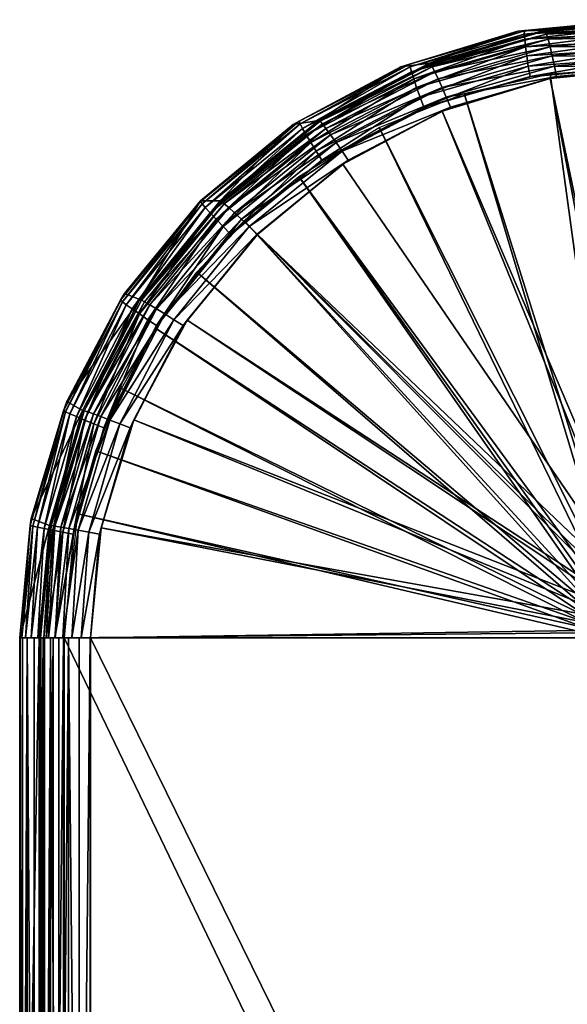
# Model space of a CAD drawing. Header units: centimetres. Extents: x 16 to 203, y -54 to -42.
# Tile 10 of 256: x 16.34 to 17.76, y -47.62 to -45.07. Entities that reach past the tile are written whole.
import ezdxf

# ---------------------------------------------------------------- set-up
doc = ezdxf.new("R2010")
doc.units = ezdxf.units.CM
doc.layers.add('677', color=7, linetype='Continuous', true_color=0x068706)

msp = doc.modelspace()

# ---------------------------------------------------------------- meshes
at = {"layer": '677', "color": 254, "true_color": 0xcad1ee}
mesh = msp.add_polyface(dxfattribs=at)
corners = [(17.699, -45.0972, 40.5452), (17.9912, -45.073, 40.5549), (17.9896, -45.0705, 40.5276), (17.7138, -45.2223, 40.6923), (17.7302, -45.2178, 40.6911), (17.4557, -45.2969, 40.7077), (17.9985, -45.1944, 40.6751), (17.9985, -45.1932, 40.6749), (17.7246, -45.1904, 40.6834), (17.998, -45.1653, 40.6669), (17.7189, -45.164, 40.6698), (17.9972, -45.1384, 40.653), (17.7133, -45.1404, 40.6506), (17.996, -45.1144, 40.6335), (17.7084, -45.1212, 40.6269), (17.9945, -45.0949, 40.6096), (17.7042, -45.1076, 40.6002), (17.9929, -45.081, 40.5828), (17.7011, -45.0997, 40.5724), (17.4017, -45.1828, 40.5632), (17.4043, -45.1852, 40.5904), (17.4089, -45.1926, 40.6181), (17.4156, -45.2056, 40.6446), (17.4242, -45.2237, 40.6681), (17.4342, -45.246, 40.687), (17.4449, -45.271, 40.7003), (17.6303, -45.1006, 39.7085), (17.9896, -45.0705, 40.5276), (17.9389, -45.0705, 39.6899), (17.699, -45.0972, 40.5452), (17.4017, -45.1828, 40.5632), (17.6617, -45.2178, 39.5589), (17.93, -45.1944, 39.5424), (17.6619, -45.2191, 39.5586), (17.9374, -45.0725, 39.6653), (17.6303, -45.1006, 39.7085), (17.9389, -45.0705, 39.6899), (17.6471, -45.0997, 39.6802), (17.9359, -45.079, 39.6402), (17.6469, -45.1076, 39.6522), (17.9345, -45.0901, 39.6159), (17.6478, -45.1212, 39.6253), (17.9331, -45.1056, 39.5936), (17.6499, -45.1404, 39.6011), (17.9319, -45.1249, 39.5745), (17.6531, -45.164, 39.5814), (17.931, -45.1469, 39.5594), (17.6571, -45.1904, 39.5672), (17.9304, -45.1705, 39.5487)]
mesh.append_faces([[corners[k] for k in face] for face in [(0, 1, 2), (3, 4, 5), (6, 4, 3), (7, 4, 6), (7, 8, 4), (9, 8, 7), (9, 10, 8), (11, 10, 9), (11, 12, 10), (13, 12, 11), (13, 14, 12), (15, 14, 13), (15, 16, 14), (17, 16, 15), (17, 18, 16), (1, 18, 17), (0, 18, 1), (19, 18, 0), (20, 16, 18), (21, 14, 16), (22, 12, 14), (23, 10, 12), (24, 8, 10), (25, 4, 8), (26, 27, 28), (26, 29, 27), (26, 30, 29), (31, 32, 33), (34, 35, 36), (34, 37, 35), (38, 37, 34), (38, 39, 37), (40, 39, 38), (40, 41, 39), (42, 41, 40), (42, 43, 41), (44, 43, 42), (44, 45, 43), (46, 45, 44), (46, 47, 45), (48, 47, 46), (48, 31, 47), (32, 31, 48)]], dxfattribs={"color": 254})
mesh = msp.add_polyface(dxfattribs=at)
corners = [(17.7138, -45.2223, 40.6923), (17.4557, -45.2969, 40.7077), (17.4347, -45.3068, 40.7092), (17.4017, -45.1828, 40.5632), (17.4043, -45.1852, 40.5904), (17.7011, -45.0997, 40.5724), (17.1156, -45.3313, 40.5805), (17.1186, -45.3334, 40.6077), (17.4089, -45.1926, 40.6181), (17.1247, -45.3401, 40.6353), (17.4156, -45.2056, 40.6446), (17.1339, -45.3518, 40.6616), (17.4242, -45.2237, 40.6681), (17.146, -45.3681, 40.6849), (17.4342, -45.246, 40.687), (17.7042, -45.1076, 40.6002), (17.7084, -45.1212, 40.6269), (17.7133, -45.1404, 40.6506), (17.7189, -45.164, 40.6698), (17.7246, -45.1904, 40.6834), (17.4449, -45.271, 40.7003), (17.7302, -45.2178, 40.6911), (17.3277, -45.1923, 39.7268), (17.4017, -45.1828, 40.5632), (17.6303, -45.1006, 39.7085), (17.1156, -45.3313, 40.5805), (17.0491, -45.3418, 39.7437), (17.3877, -45.2981, 39.5752), (17.6617, -45.2178, 39.5589), (17.6619, -45.2191, 39.5586), (17.3872, -45.2969, 39.5755), (17.3277, -45.1923, 39.7268), (17.0647, -45.3334, 39.7154), (17.0491, -45.3418, 39.7437), (17.3503, -45.1852, 39.6981), (17.6303, -45.1006, 39.7085), (17.6471, -45.0997, 39.6802), (17.3516, -45.1926, 39.6701), (17.6469, -45.1076, 39.6522), (17.3551, -45.2056, 39.643), (17.6478, -45.1212, 39.6253), (17.3608, -45.2237, 39.6186), (17.6499, -45.1404, 39.6011), (17.3684, -45.246, 39.5986), (17.6531, -45.164, 39.5814), (17.3775, -45.271, 39.5841), (17.6571, -45.1904, 39.5672), (17.0674, -45.3401, 39.6873), (17.0734, -45.3518, 39.66), (17.0826, -45.3681, 39.6354), (17.0945, -45.3881, 39.6152)]
mesh.append_faces([[corners[k] for k in face] for face in [(0, 1, 2), (3, 4, 5), (6, 4, 3), (6, 7, 4), (7, 8, 4), (8, 7, 9), (9, 10, 8), (11, 12, 10), (13, 14, 12), (15, 4, 8), (16, 8, 10), (17, 10, 12), (18, 12, 14), (19, 14, 20), (21, 20, 1), (22, 23, 24), (22, 25, 23), (26, 25, 22), (27, 28, 29), (27, 30, 28), (31, 32, 33), (31, 34, 32), (35, 34, 31), (35, 36, 34), (36, 37, 34), (37, 36, 38), (38, 39, 37), (39, 38, 40), (40, 41, 39), (41, 40, 42), (42, 43, 41), (43, 42, 44), (44, 45, 43), (45, 44, 46), (46, 30, 45), (30, 46, 28), (34, 47, 32), (47, 34, 37), (37, 48, 47), (48, 37, 39), (49, 39, 41), (50, 41, 43)]], dxfattribs={"color": 254})
mesh = msp.add_polyface(dxfattribs=at)
corners = [(17.9985, -45.1944, 40.6751), (17.9925, -46.5594, 40.9163), (18.013, -46.5576, 40.915), (17.9187, -46.6087, 40.9207), (16.775, -45.8481, 40.7491), (16.6373, -46.1056, 40.7574), (17.9255, -46.5993, 40.9203), (16.9567, -45.6268, 40.7381), (17.9513, -46.576, 40.9187), (17.1776, -45.4448, 40.7247), (17.4347, -45.3068, 40.7092), (17.9715, -46.5655, 40.9175), (17.7138, -45.2223, 40.6923), (17.1776, -45.4448, 40.7247), (17.1916, -45.434, 40.7237), (16.9558, -45.6259, 40.7379), (17.4347, -45.3068, 40.7092), (17.4557, -45.2969, 40.7077), (16.8825, -45.5564, 40.6768), (17.146, -45.3681, 40.6849), (17.1339, -45.3518, 40.6616), (17.4156, -45.2056, 40.6446), (17.1247, -45.3401, 40.6353), (17.4242, -45.2237, 40.6681), (16.8977, -45.5702, 40.6999), (17.1603, -45.3881, 40.7036), (16.9158, -45.5871, 40.7183), (17.1758, -45.4106, 40.7166), (16.9356, -45.6061, 40.7311), (17.4342, -45.246, 40.687), (17.4449, -45.271, 40.7003), (17.1238, -45.435, 39.5912), (17.3872, -45.2969, 39.5755), (17.3877, -45.2981, 39.5752), (17.1231, -45.434, 39.5914), (16.8882, -45.6268, 39.6054), (17.3551, -45.2056, 39.643), (17.0826, -45.3681, 39.6354), (17.0734, -45.3518, 39.66), (17.3608, -45.2237, 39.6186), (17.0945, -45.3881, 39.6152), (17.3684, -45.246, 39.5986), (17.1083, -45.4106, 39.6004), (17.3775, -45.271, 39.5841), (16.7997, -45.7237, 39.6108), (17.822, -46.6075, 39.3082), (16.6927, -45.8691, 39.6172), (16.9244, -45.5917, 39.6032), (17.83, -46.5969, 39.3077), (17.064, -45.4763, 39.5948), (17.8391, -46.5875, 39.3071), (17.064, -45.4763, 39.5948), (17.8644, -46.5698, 39.3056), (17.8492, -46.5791, 39.3065), (17.8981, -46.5589, 39.3036), (17.93, -45.1944, 39.5424), (17.9155, -46.5576, 39.3025), (17.7138, -45.2104, 39.5555), (17.4916, -45.2613, 39.5689), (17.8809, -46.563, 39.3046), (17.2719, -45.3499, 39.5822)]
mesh.append_faces([[corners[k] for k in face] for face in [(0, 1, 2), (3, 4, 5), (6, 7, 4), (8, 9, 7), (8, 10, 9), (11, 10, 8), (11, 12, 10), (1, 12, 11), (1, 0, 12), (13, 14, 15), (16, 14, 13), (16, 17, 14), (18, 19, 20), (21, 22, 20), (23, 20, 19), (24, 25, 19), (26, 27, 25), (28, 14, 27), (29, 19, 25), (25, 30, 29), (30, 25, 27), (27, 17, 30), (17, 27, 14), (31, 32, 33), (31, 34, 32), (35, 34, 31), (36, 37, 38), (39, 40, 37), (41, 42, 40), (42, 41, 43), (43, 34, 42), (34, 43, 32), (44, 45, 46), (47, 48, 44), (49, 50, 47), (51, 52, 53), (54, 55, 56), (54, 57, 55), (54, 58, 57), (59, 58, 54), (59, 60, 58), (52, 60, 59), (52, 51, 60)]], dxfattribs={"color": 254})
mesh = msp.add_polyface(dxfattribs=at)
corners = [(17.1776, -45.4448, 40.7247), (16.9558, -45.6259, 40.7379), (16.9567, -45.6268, 40.7381), (16.8603, -45.5391, 40.5959), (17.1186, -45.3334, 40.6077), (17.1156, -45.3313, 40.5805), (16.8637, -45.5409, 40.6231), (16.6528, -45.7949, 40.6085), (16.6566, -45.7963, 40.6356), (16.871, -45.5466, 40.6506), (16.665, -45.8007, 40.6631), (16.8825, -45.5564, 40.6768), (16.6782, -45.8083, 40.6892), (16.8977, -45.5702, 40.6999), (16.6959, -45.819, 40.7121), (16.9158, -45.5871, 40.7183), (16.7171, -45.8321, 40.7304), (16.9356, -45.6061, 40.7311), (16.7404, -45.8468, 40.7429), (17.1247, -45.3401, 40.6353), (17.1339, -45.3518, 40.6616), (17.146, -45.3681, 40.6849), (17.1603, -45.3881, 40.7036), (17.1758, -45.4106, 40.7166), (17.1916, -45.434, 40.7237), (17.0491, -45.3418, 39.7437), (16.8603, -45.5391, 40.5959), (17.1156, -45.3313, 40.5805), (16.8096, -45.5391, 39.7582), (16.6528, -45.7949, 40.6085), (16.8882, -45.6268, 39.6054), (16.8873, -45.6259, 39.6057), (17.1231, -45.434, 39.5914), (16.8096, -45.5391, 39.7582), (16.8097, -45.5409, 39.7308), (16.6127, -45.779, 39.7701), (17.0491, -45.3418, 39.7437), (17.0647, -45.3334, 39.7154), (16.8137, -45.5466, 39.7026), (17.0674, -45.3401, 39.6873), (16.8219, -45.5564, 39.6752), (17.0734, -45.3518, 39.66), (16.8342, -45.5702, 39.6504), (17.0826, -45.3681, 39.6354), (16.85, -45.5871, 39.6299), (17.0945, -45.3881, 39.6152), (16.8681, -45.6061, 39.6149), (17.1083, -45.4106, 39.6004), (16.6076, -45.8007, 39.7151), (16.6176, -45.8083, 39.6875), (16.6325, -45.819, 39.6626), (16.6513, -45.8321, 39.642), (16.6729, -45.8468, 39.6267), (16.6958, -45.8621, 39.6173)]
mesh.append_faces([[corners[k] for k in face] for face in [(0, 1, 2), (3, 4, 5), (3, 6, 4), (7, 6, 3), (8, 9, 6), (10, 11, 9), (12, 13, 11), (14, 15, 13), (16, 17, 15), (18, 1, 17), (6, 19, 4), (19, 6, 9), (9, 20, 19), (20, 9, 11), (21, 11, 13), (22, 13, 15), (23, 15, 17), (24, 17, 1), (25, 26, 27), (28, 26, 25), (28, 29, 26), (30, 31, 32), (33, 34, 35), (36, 34, 33), (36, 37, 34), (37, 38, 34), (38, 37, 39), (39, 40, 38), (40, 39, 41), (41, 42, 40), (42, 41, 43), (43, 44, 42), (44, 43, 45), (45, 46, 44), (46, 45, 47), (47, 31, 46), (31, 47, 32), (48, 34, 38), (49, 38, 40), (50, 40, 42), (51, 42, 44), (52, 44, 46), (53, 46, 31)]], dxfattribs={"color": 254})
mesh = msp.add_polyface(dxfattribs=at)
corners = [(17.9405, -46.6229, 40.9217), (17.9333, -46.5906, 40.9198), (17.9187, -46.6087, 40.9207), (17.9279, -46.6547, 40.9224), (17.9022, -46.6499, 40.9217), (17.9003, -46.6705, 40.9218), (17.9325, -46.6385, 40.9222), (17.9082, -46.6289, 40.9214), (18.013, -46.5576, 40.915), (17.9974, -46.5851, 40.9182), (18.0131, -46.5836, 40.9173), (17.9925, -46.5594, 40.9163), (17.9812, -46.5897, 40.9192), (17.9715, -46.5655, 40.9175), (17.9657, -46.5978, 40.9202), (17.9513, -46.576, 40.9187), (17.9518, -46.6091, 40.921), (17.9082, -46.6289, 40.9214), (16.5529, -46.3853, 40.7625), (17.9022, -46.6499, 40.9217), (17.9187, -46.6087, 40.9207), (16.6373, -46.1056, 40.7574), (17.9255, -46.5993, 40.9203), (16.775, -45.8481, 40.7491), (17.9333, -46.5906, 40.9198), (16.9567, -45.6268, 40.7381), (17.9513, -46.576, 40.9187), (17.8391, -46.5875, 39.3071), (17.064, -45.4763, 39.5948), (17.8492, -46.5791, 39.3065), (16.4919, -46.3497, 39.6294), (17.8059, -46.6443, 39.3092), (17.8035, -46.6574, 39.3093), (16.5383, -46.186, 39.6266), (17.8098, -46.6314, 39.3089), (16.6052, -46.0245, 39.6225), (17.8152, -46.619, 39.3086), (16.6927, -45.8691, 39.6172), (17.822, -46.6075, 39.3082), (16.7997, -45.7237, 39.6108), (17.83, -46.5969, 39.3077), (16.9244, -45.5917, 39.6032), (17.9154, -46.5836, 39.3002), (17.8937, -46.5597, 39.3038), (17.9155, -46.5576, 39.3025), (17.8986, -46.5852, 39.3013), (17.8724, -46.5662, 39.3051), (17.8822, -46.5902, 39.3023), (17.8527, -46.5767, 39.3063), (17.8671, -46.5983, 39.3032), (17.8358, -46.5906, 39.3073), (17.854, -46.6091, 39.304), (17.8219, -46.6076, 39.3082), (17.8434, -46.6221, 39.3046), (17.8114, -46.6273, 39.3088), (17.8352, -46.6372, 39.3051), (17.8049, -46.6487, 39.3092), (17.8303, -46.6537, 39.3054), (17.8028, -46.6705, 39.3093)]
mesh.append_faces([[corners[k] for k in face] for face in [(0, 1, 2), (3, 4, 5), (6, 4, 3), (6, 7, 4), (0, 7, 6), (0, 2, 7), (8, 9, 10), (11, 9, 8), (11, 12, 9), (13, 12, 11), (13, 14, 12), (15, 14, 13), (15, 16, 14), (1, 16, 15), (1, 0, 16), (17, 18, 19), (20, 21, 17), (22, 23, 20), (24, 25, 22), (26, 25, 24), (27, 28, 29), (30, 31, 32), (33, 34, 31), (35, 36, 34), (37, 38, 36), (39, 40, 38), (41, 27, 40), (42, 43, 44), (45, 43, 42), (45, 46, 43), (47, 46, 45), (47, 48, 46), (49, 48, 47), (49, 50, 48), (51, 50, 49), (51, 52, 50), (53, 52, 51), (53, 54, 52), (55, 54, 53), (55, 56, 54), (57, 56, 55), (57, 58, 56)]], dxfattribs={"color": 254})
mesh = msp.add_polyface(dxfattribs=at)
corners = [(16.7642, -45.8621, 40.7495), (16.9567, -45.6268, 40.7381), (16.9558, -45.6259, 40.7379), (16.775, -45.8481, 40.7491), (16.6373, -46.1056, 40.7574), (16.6528, -45.7949, 40.6085), (16.6566, -45.7963, 40.6356), (16.8637, -45.5409, 40.6231), (16.5046, -46.0815, 40.6174), (16.5086, -46.0825, 40.6445), (16.665, -45.8007, 40.6631), (16.5177, -46.0854, 40.672), (16.6782, -45.8083, 40.6892), (16.5323, -46.0905, 40.698), (16.6959, -45.819, 40.7121), (16.871, -45.5466, 40.6506), (16.8825, -45.5564, 40.6768), (16.8977, -45.5702, 40.6999), (16.5518, -46.0977, 40.7208), (16.7171, -45.8321, 40.7304), (16.5752, -46.1065, 40.7389), (16.7404, -45.8468, 40.7429), (16.601, -46.1164, 40.7513), (16.9158, -45.5871, 40.7183), (16.9356, -45.6061, 40.7311), (16.6127, -45.779, 39.7701), (16.6528, -45.7949, 40.6085), (16.8096, -45.5391, 39.7582), (16.4634, -46.0582, 39.7791), (16.5046, -46.0815, 40.6174), (16.6968, -45.8628, 39.617), (16.8873, -45.6259, 39.6057), (16.8882, -45.6268, 39.6054), (16.6958, -45.8621, 39.6173), (16.559, -46.1267, 39.6256), (16.4634, -46.0582, 39.7791), (16.6026, -45.7963, 39.7433), (16.4547, -46.0825, 39.7523), (16.6127, -45.779, 39.7701), (16.8097, -45.5409, 39.7308), (16.6076, -45.8007, 39.7151), (16.8137, -45.5466, 39.7026), (16.6176, -45.8083, 39.6875), (16.8219, -45.5564, 39.6752), (16.6325, -45.819, 39.6626), (16.4604, -46.0854, 39.724), (16.4717, -46.0905, 39.6964), (16.4883, -46.0977, 39.6713), (16.8342, -45.5702, 39.6504), (16.6513, -45.8321, 39.642), (16.85, -45.5871, 39.6299), (16.6729, -45.8468, 39.6267), (16.8681, -45.6061, 39.6149), (16.5094, -46.1065, 39.6505), (16.5335, -46.1164, 39.6351)]
mesh.append_faces([[corners[k] for k in face] for face in [(0, 1, 2), (0, 3, 1), (0, 4, 3), (5, 6, 7), (8, 6, 5), (8, 9, 6), (9, 10, 6), (10, 9, 11), (11, 12, 10), (13, 14, 12), (15, 6, 10), (16, 10, 12), (17, 12, 14), (18, 19, 14), (20, 21, 19), (22, 0, 21), (23, 14, 19), (24, 19, 21), (2, 21, 0), (25, 26, 27), (28, 26, 25), (28, 29, 26), (30, 31, 32), (30, 33, 31), (30, 34, 33), (35, 36, 37), (38, 36, 35), (38, 39, 36), (39, 40, 36), (41, 42, 40), (43, 44, 42), (36, 45, 37), (45, 36, 40), (40, 46, 45), (46, 40, 42), (47, 42, 44), (48, 49, 44), (50, 51, 49), (52, 33, 51), (53, 44, 49), (54, 49, 51), (34, 51, 33)]], dxfattribs={"color": 254})
mesh = msp.add_polyface(dxfattribs=at)
corners = [(17.9022, -46.6499, 40.9217), (16.5529, -46.3853, 40.7625), (16.5251, -46.6705, 40.7642), (17.9082, -46.6289, 40.9214), (16.6373, -46.1056, 40.7574), (16.6274, -46.1267, 40.7578), (16.6373, -46.1056, 40.7574), (16.7642, -45.8621, 40.7495), (16.5529, -46.3853, 40.7625), (16.5485, -46.4017, 40.7625), (16.5251, -46.6705, 40.7642), (16.5009, -46.6705, 40.7593), (16.5206, -46.3966, 40.7562), (16.4767, -46.6705, 40.7501), (16.4934, -46.3917, 40.7439), (16.4538, -46.6705, 40.7363), (16.4687, -46.3873, 40.7259), (16.4192, -46.3793, 40.6226), (16.5086, -46.0825, 40.6445), (16.5046, -46.0815, 40.6174), (16.4233, -46.3798, 40.6497), (16.5177, -46.0854, 40.672), (16.4328, -46.3813, 40.6771), (16.5323, -46.0905, 40.698), (16.4481, -46.3838, 40.7031), (16.5518, -46.0977, 40.7208), (16.5752, -46.1065, 40.7389), (16.601, -46.1164, 40.7513), (16.6782, -45.8083, 40.6892), (16.6959, -45.819, 40.7121), (16.7171, -45.8321, 40.7304), (16.7404, -45.8468, 40.7429), (16.5601, -46.1272, 39.6253), (16.559, -46.1267, 39.6256), (16.6968, -45.8628, 39.617), (16.48, -46.4017, 39.6303), (16.4812, -46.4019, 39.63), (16.6176, -45.8083, 39.6875), (16.4883, -46.0977, 39.6713), (16.4717, -46.0905, 39.6964), (16.6325, -45.819, 39.6626), (16.5094, -46.1065, 39.6505), (16.6513, -45.8321, 39.642), (16.5335, -46.1164, 39.6351), (16.6729, -45.8468, 39.6267), (16.4276, -46.3917, 39.6555), (16.4531, -46.3966, 39.64), (16.4919, -46.3497, 39.6294), (17.8035, -46.6574, 39.3093), (16.4567, -46.6705, 39.6315), (16.5383, -46.186, 39.6266), (17.8059, -46.6443, 39.3092), (16.6052, -46.0245, 39.6225), (17.8098, -46.6314, 39.3089), (16.6927, -45.8691, 39.6172), (17.8152, -46.619, 39.3086)]
mesh.append_faces([[corners[k] for k in face] for face in [(0, 1, 2), (3, 4, 1), (5, 6, 7), (5, 8, 6), (9, 8, 5), (9, 10, 8), (9, 11, 10), (12, 11, 9), (12, 13, 11), (14, 13, 12), (14, 15, 13), (16, 15, 14), (17, 18, 19), (20, 21, 18), (22, 23, 21), (24, 25, 23), (25, 24, 16), (16, 26, 25), (26, 16, 14), (14, 27, 26), (27, 14, 12), (12, 5, 27), (5, 12, 9), (28, 21, 23), (29, 23, 25), (30, 25, 26), (31, 26, 27), (7, 27, 5), (32, 33, 34), (32, 35, 33), (36, 35, 32), (37, 38, 39), (40, 41, 38), (42, 43, 41), (44, 33, 43), (45, 38, 41), (46, 41, 43), (43, 35, 46), (35, 43, 33), (47, 48, 49), (50, 51, 47), (52, 53, 50), (54, 55, 52)]], dxfattribs={"color": 254})
mesh = msp.add_polyface(dxfattribs=at)
corners = [(16.396, -46.6705, 40.6487), (16.4192, -46.3793, 40.6226), (16.3925, -46.6705, 40.6242), (16.4687, -46.3873, 40.7259), (16.4333, -46.6705, 40.7183), (16.4538, -46.6705, 40.7363), (16.4481, -46.3838, 40.7031), (16.4165, -46.6705, 40.697), (16.4328, -46.3813, 40.6771), (16.404, -46.6705, 40.6734), (16.4233, -46.3798, 40.6497), (16.5086, -46.0825, 40.6445), (16.5177, -46.0854, 40.672), (16.5323, -46.0905, 40.698), (16.4192, -46.3793, 40.6226), (16.3418, -46.6705, 39.7864), (16.3925, -46.6705, 40.6242), (16.3719, -46.3613, 39.7846), (16.5046, -46.0815, 40.6174), (16.4634, -46.0582, 39.7791), (16.3719, -46.3613, 39.7846), (16.3424, -46.6705, 39.7617), (16.3418, -46.6705, 39.7864), (16.4331, -46.6705, 39.6392), (16.4812, -46.4019, 39.63), (16.4567, -46.6705, 39.6315), (16.48, -46.4017, 39.6303), (16.4531, -46.3966, 39.64), (16.4102, -46.6705, 39.6514), (16.4276, -46.3917, 39.6555), (16.3891, -46.6705, 39.6678), (16.4052, -46.3873, 39.6764), (16.3711, -46.6705, 39.6881), (16.3875, -46.3838, 39.7015), (16.3569, -46.6705, 39.7113), (16.3755, -46.3813, 39.7291), (16.3473, -46.6705, 39.7363), (16.3693, -46.3798, 39.7574), (16.4547, -46.0825, 39.7523), (16.4634, -46.0582, 39.7791), (16.4604, -46.0854, 39.724), (16.4717, -46.0905, 39.6964), (16.4883, -46.0977, 39.6713), (16.5094, -46.1065, 39.6505)]
mesh.append_faces([[corners[k] for k in face] for face in [(0, 1, 2), (3, 4, 5), (6, 4, 3), (6, 7, 4), (8, 7, 6), (8, 9, 7), (10, 9, 8), (10, 0, 9), (1, 10, 11), (1, 0, 10), (12, 10, 8), (13, 8, 6), (14, 15, 16), (17, 18, 19), (17, 14, 18), (15, 14, 17), (20, 21, 22), (23, 24, 25), (23, 26, 24), (23, 27, 26), (28, 27, 23), (28, 29, 27), (30, 29, 28), (30, 31, 29), (32, 31, 30), (32, 33, 31), (34, 33, 32), (34, 35, 33), (36, 35, 34), (36, 37, 35), (21, 37, 36), (20, 37, 21), (20, 38, 37), (39, 38, 20), (38, 35, 37), (35, 38, 40), (40, 33, 35), (33, 40, 41), (41, 31, 33), (31, 41, 42), (42, 29, 31), (43, 27, 29)]], dxfattribs={"color": 254})
mesh = msp.add_polyface(dxfattribs=at)
corners = [(17.9974, -46.5851, 40.9182), (18.0131, -49.5574, 40.9173), (18.0131, -46.5836, 40.9173), (17.9812, -46.5897, 40.9192), (17.9657, -46.5978, 40.9202), (17.9518, -46.6091, 40.921), (17.9405, -46.6229, 40.9217), (17.9325, -46.6385, 40.9222), (17.9279, -46.6547, 40.9224), (17.9264, -46.6705, 40.9225), (17.9279, -46.6547, 40.9224), (17.9003, -46.6705, 40.9218), (17.9264, -46.6705, 40.9225), (17.9003, -49.4705, 40.9218), (17.9264, -46.6705, 40.9225), (17.9003, -46.6705, 40.9218), (16.5251, -46.6705, 40.7642), (17.9003, -49.4705, 40.9218), (17.9003, -46.6705, 40.9218), (17.9022, -46.6499, 40.9217), (16.5251, -46.6705, 40.7642), (17.9003, -46.6705, 40.9218), (16.3418, -49.4705, 39.7864), (16.3925, -46.6705, 40.6242), (16.3418, -46.6705, 39.7864), (16.3925, -49.4705, 40.6242), (16.3966, -46.6705, 40.6513), (16.3925, -46.6705, 40.6242), (16.5239, -46.6705, 40.764), (16.5251, -49.4705, 40.7642), (16.5251, -46.6705, 40.7642), (16.4955, -46.6705, 40.7577), (16.4955, -49.4705, 40.7577), (16.4679, -46.6705, 40.7454), (16.4427, -46.6705, 40.7274), (16.4427, -49.4705, 40.7274), (16.4219, -46.6705, 40.7047), (16.4063, -46.6705, 40.6787), (16.4063, -49.4705, 40.6787), (17.8028, -49.4705, 39.3093), (16.4567, -46.6705, 39.6315), (17.8028, -46.6705, 39.3093), (16.4567, -49.4705, 39.6315), (16.4554, -46.6705, 39.6318), (16.4567, -46.6705, 39.6315), (16.428, -49.4705, 39.6415), (16.428, -46.6705, 39.6415), (16.4021, -49.4705, 39.657), (16.4021, -46.6705, 39.657), (16.3793, -49.4705, 39.6779), (16.3793, -46.6705, 39.6779), (16.3613, -46.6705, 39.703), (16.349, -49.4705, 39.7307), (16.349, -46.6705, 39.7307), (16.3427, -46.6705, 39.7591), (16.3418, -49.4705, 39.7864), (16.3418, -46.6705, 39.7864), (16.3427, -49.4705, 39.7591), (16.4567, -46.6705, 39.6315), (17.8035, -46.6574, 39.3093), (17.8028, -46.6705, 39.3093), (17.8286, -49.4705, 39.3055), (17.8028, -46.6705, 39.3093), (17.8286, -46.6705, 39.3055), (17.8028, -46.6705, 39.3093), (17.8303, -46.6537, 39.3054), (17.8286, -46.6705, 39.3055), (17.8303, -46.6537, 39.3054), (18.5072, -47.3905, 39.2645), (17.8286, -46.6705, 39.3055), (17.8352, -46.6372, 39.3051), (18.1674, -47.7002, 39.285), (18.1768, -47.6973, 39.2844), (18.1591, -47.7047, 39.2855), (18.1516, -47.7108, 39.286), (18.1452, -47.7184, 39.2864), (18.1405, -47.7273, 39.2866), (18.1377, -47.7368, 39.2868), (17.8286, -49.4705, 39.3055)]
mesh.append_faces([[corners[k] for k in face] for face in [(0, 1, 2), (3, 1, 0), (4, 1, 3), (5, 1, 4), (6, 1, 5), (7, 1, 6), (8, 1, 7), (9, 1, 8), (10, 11, 12), (13, 14, 15), (16, 17, 18), (19, 20, 21), (22, 23, 24), (25, 26, 27), (28, 29, 30), (31, 32, 28), (33, 32, 31), (34, 35, 33), (36, 35, 34), (37, 38, 36), (26, 38, 37), (39, 40, 41), (42, 43, 44), (45, 46, 43), (47, 48, 46), (49, 50, 48), (49, 51, 50), (52, 53, 51), (54, 55, 56), (53, 57, 54), (58, 59, 60), (61, 62, 63), (64, 65, 66), (67, 68, 69), (70, 68, 67), (71, 69, 72), (73, 69, 71), (74, 69, 73), (75, 69, 74), (76, 69, 75), (77, 69, 76), (77, 78, 69)]], dxfattribs={"color": 254})
mesh = msp.add_polyface(dxfattribs=at)
corners = [(17.9264, -49.4705, 40.9225), (18.0131, -49.5574, 40.9173), (17.9264, -46.6705, 40.9225), (17.9279, -49.4863, 40.9224), (17.9264, -46.6705, 40.9225), (17.9003, -49.4705, 40.9218), (17.9264, -49.4705, 40.9225), (17.9003, -49.4705, 40.9218), (17.9279, -49.4863, 40.9224), (17.9264, -49.4705, 40.9225), (17.9325, -49.5025, 40.9222), (17.9082, -49.5121, 40.9214), (17.9405, -49.518, 40.9217), (17.9022, -49.491, 40.9217), (17.9003, -49.4705, 40.9218), (16.5251, -46.6705, 40.7642), (16.5251, -49.4705, 40.7642), (16.3925, -46.6705, 40.6242), (16.3418, -49.4705, 39.7864), (16.3925, -49.4705, 40.6242), (16.4063, -49.4705, 40.6787), (16.3966, -46.6705, 40.6513), (16.3966, -49.4705, 40.6513), (16.3925, -49.4705, 40.6242), (16.5239, -46.6705, 40.764), (16.5239, -49.4705, 40.764), (16.5251, -49.4705, 40.7642), (16.4955, -49.4705, 40.7577), (16.4679, -46.6705, 40.7454), (16.4679, -49.4705, 40.7454), (16.4427, -49.4705, 40.7274), (16.4219, -46.6705, 40.7047), (16.4219, -49.4705, 40.7047), (16.4567, -46.6705, 39.6315), (17.8028, -49.4705, 39.3093), (16.4567, -49.4705, 39.6315), (16.3427, -49.4705, 39.7591), (16.349, -46.6705, 39.7307), (16.349, -49.4705, 39.7307), (16.4554, -49.4705, 39.6318), (16.4554, -46.6705, 39.6318), (16.4567, -49.4705, 39.6315), (16.428, -49.4705, 39.6415), (16.4021, -49.4705, 39.657), (16.428, -46.6705, 39.6415), (16.3793, -49.4705, 39.6779), (16.4021, -46.6705, 39.657), (16.3613, -49.4705, 39.703), (16.3613, -46.6705, 39.703), (16.3427, -46.6705, 39.7591), (16.3418, -49.4705, 39.7864), (17.8049, -49.4923, 39.3092), (16.4567, -49.4705, 39.6315), (17.8028, -49.4705, 39.3093), (17.8286, -49.4705, 39.3055), (17.8049, -49.4923, 39.3092), (17.8028, -49.4705, 39.3093), (17.8301, -49.4863, 39.3054), (17.8347, -49.5025, 39.3051), (17.8114, -49.5137, 39.3088), (17.8428, -49.518, 39.3046), (17.8028, -46.6705, 39.3093), (17.8286, -49.4705, 39.3055), (17.8028, -49.4705, 39.3093), (18.1449, -48.0337, 39.2864), (17.8301, -49.4863, 39.3054), (17.8286, -49.4705, 39.3055), (17.8347, -49.5025, 39.3051), (17.8428, -49.518, 39.3046), (17.854, -49.5319, 39.304), (17.8679, -49.5432, 39.3031), (17.8834, -49.5513, 39.3022), (17.8996, -49.5559, 39.3012), (17.9154, -49.5574, 39.3002)]
mesh.append_faces([[corners[k] for k in face] for face in [(0, 1, 2), (3, 1, 0), (4, 5, 6), (7, 8, 9), (10, 11, 12), (10, 13, 11), (8, 13, 10), (8, 7, 13), (14, 15, 16), (17, 18, 19), (20, 21, 22), (22, 21, 23), (24, 25, 26), (24, 27, 25), (28, 29, 27), (28, 30, 29), (31, 32, 30), (31, 20, 32), (33, 34, 35), (36, 37, 38), (39, 40, 41), (42, 40, 39), (43, 44, 42), (45, 46, 43), (47, 48, 45), (38, 48, 47), (49, 36, 50), (51, 52, 53), (54, 55, 56), (57, 55, 54), (58, 55, 57), (58, 59, 55), (60, 59, 58), (61, 62, 63), (64, 65, 66), (64, 67, 65), (64, 68, 67), (64, 69, 68), (64, 70, 69), (64, 71, 70), (64, 72, 71), (64, 73, 72)]], dxfattribs={"color": 254})

doc.saveas('drawing.dxf')
